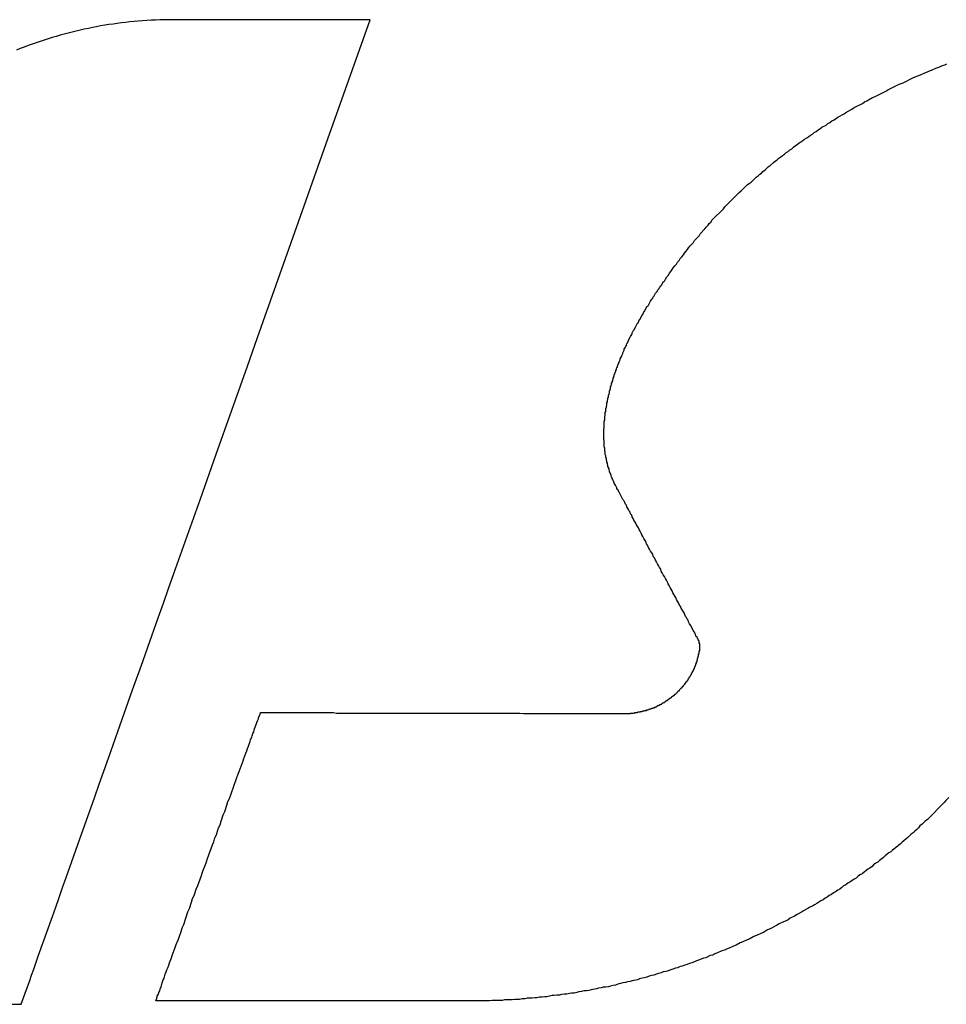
# Model space of a CAD drawing. Header units: millimetres. Extents: x -641 to 119, y -160 to 916.
# Tile 26 of 61: x -434.51 to -432.75, y 533.21 to 535.07. Entities that reach past the tile are written whole.
import ezdxf

# ---------------------------------------------------------------- set-up
doc = ezdxf.new("R2010")
doc.units = ezdxf.units.MM
doc.header["$LTSCALE"] = 32.67
doc.layers.get('0').update_dxf_attribs({"linetype": 'CONTINUOUS'})

msp = doc.modelspace()

# ---------------------------------------------------------------- linework, layer by layer
at = {"color": 7, "linetype": 'Continuous'}
for p, q in [((-434.3664, 535.059), (-434.3742, 535.0575)), ((-434.3586, 535.0604), (-434.3664, 535.059)), ((-434.3508, 535.0617), (-434.3586, 535.0604)), ((-434.3429, 535.063), (-434.3508, 535.0617)), ((-434.335, 535.0641), (-434.3429, 535.063)), ((-434.3271, 535.0652), (-434.335, 535.0641)), ((-434.3192, 535.0663), (-434.3271, 535.0652)), ((-434.3113, 535.0672), (-434.3192, 535.0663)), ((-434.3033, 535.0681), (-434.3113, 535.0672)), ((-434.2953, 535.0688), (-434.3033, 535.0681)), ((-434.2872, 535.0696), (-434.2953, 535.0688)), ((-434.2792, 535.0702), (-434.2872, 535.0696)), ((-434.2711, 535.0707), (-434.2792, 535.0702)), ((-434.263, 535.0712), (-434.2711, 535.0707)), ((-434.2548, 535.0716), (-434.263, 535.0712)), ((-434.2466, 535.0719), (-434.2548, 535.0716)), ((-434.2384, 535.0722), (-434.2466, 535.0719)), ((-434.2302, 535.0723), (-434.2384, 535.0722)), ((-433.8471, 535.0723), (-434.2301, 535.0723)), ((-433.9273, 534.8462), (-433.8471, 535.0722)), ((-433.8471, 535.0722), (-433.8471, 535.0723)), ((-434.4433, 535.0407), (-434.4509, 535.0384)), ((-434.4357, 535.0428), (-434.4433, 535.0407)), ((-434.4281, 535.0449), (-434.4357, 535.0428)), ((-434.4204, 535.047), (-434.4281, 535.0449)), ((-434.4128, 535.0489), (-434.4204, 535.047)), ((-434.4051, 535.0508), (-434.4128, 535.0489)), ((-434.3974, 535.0526), (-434.4051, 535.0508)), ((-434.3897, 535.0543), (-434.3974, 535.0526)), ((-434.3819, 535.0559), (-434.3897, 535.0543)), ((-434.3742, 535.0575), (-434.3819, 535.0559)), ((-434.4961, 535.0233), (-434.5036, 535.0205)), ((-434.4886, 535.026), (-434.4961, 535.0233)), ((-434.4811, 535.0287), (-434.4886, 535.026)), ((-434.4736, 535.0312), (-434.4811, 535.0287)), ((-434.466, 535.0337), (-434.4736, 535.0312)), ((-434.4585, 535.0361), (-434.466, 535.0337)), ((-434.4509, 535.0384), (-434.4585, 535.0361)), ((-434.5111, 535.0177), (-434.5186, 535.0147)), ((-434.5036, 535.0205), (-434.5111, 535.0177)), ((-432.7651, 534.9835), (-432.7611, 534.9855)), ((-432.7611, 534.9855), (-432.7571, 534.9865)), ((-432.7571, 534.9865), (-432.7531, 534.9885)), ((-432.8111, 534.9645), (-432.8071, 534.9665)), ((-432.8071, 534.9665), (-432.8031, 534.9675)), ((-432.8031, 534.9675), (-432.7951, 534.9715)), ((-432.7951, 534.9715), (-432.7901, 534.9735)), ((-432.7901, 534.9735), (-432.7861, 534.9755)), ((-432.7861, 534.9755), (-432.7821, 534.9765)), ((-432.7821, 534.9765), (-432.7741, 534.9805)), ((-432.7741, 534.9805), (-432.7701, 534.9815)), ((-432.7701, 534.9815), (-432.7651, 534.9835)), ((-432.8651, 534.9395), (-432.8451, 534.9495)), ((-432.8451, 534.9495), (-432.8401, 534.9515)), ((-432.8401, 534.9515), (-432.8361, 534.9525)), ((-432.8361, 534.9525), (-432.8161, 534.9625)), ((-432.8161, 534.9625), (-432.8111, 534.9645)), ((-432.8891, 534.9265), (-432.8691, 534.9365)), ((-432.8691, 534.9365), (-432.8651, 534.9395)), ((-432.9291, 534.9055), (-432.9131, 534.9135)), ((-432.9131, 534.9135), (-432.9091, 534.9165)), ((-432.9091, 534.9165), (-432.9051, 534.9185)), ((-432.9051, 534.9185), (-432.9021, 534.9205)), ((-432.9021, 534.9205), (-432.8941, 534.9245)), ((-432.8941, 534.9245), (-432.8891, 534.9265)), ((-432.9601, 534.8875), (-432.9481, 534.8935)), ((-432.9481, 534.8935), (-432.9451, 534.8965)), ((-432.9451, 534.8965), (-432.9331, 534.9025)), ((-432.9331, 534.9025), (-432.9291, 534.9055)), ((-432.9901, 534.8685), (-432.9821, 534.8725)), ((-432.9821, 534.8725), (-432.9791, 534.8755)), ((-432.9791, 534.8755), (-432.9751, 534.8775)), ((-432.9751, 534.8775), (-432.9711, 534.8805)), ((-432.9711, 534.8805), (-432.9671, 534.8825)), ((-432.9671, 534.8825), (-432.9641, 534.8845)), ((-432.9641, 534.8845), (-432.9601, 534.8875)), ((-433.0151, 534.8505), (-433.0121, 534.8535)), ((-433.0121, 534.8535), (-433.0081, 534.8555)), ((-433.0081, 534.8555), (-433.0051, 534.8585)), ((-433.0051, 534.8585), (-433.0011, 534.8605)), ((-433.0011, 534.8605), (-432.9971, 534.8635)), ((-432.9971, 534.8635), (-432.9941, 534.8655)), ((-432.9941, 534.8655), (-432.9901, 534.8685)), ((-433.9564, 534.764), (-433.9273, 534.8462)), ((-433.0401, 534.8335), (-433.0371, 534.8355)), ((-433.0371, 534.8355), (-433.0331, 534.8385)), ((-433.0331, 534.8385), (-433.0301, 534.8405)), ((-433.0301, 534.8405), (-433.0261, 534.8435)), ((-433.0261, 534.8435), (-433.0231, 534.8455)), ((-433.0231, 534.8455), (-433.0191, 534.8485)), ((-433.0191, 534.8485), (-433.0151, 534.8505)), ((-433.0651, 534.8145), (-433.0611, 534.8175)), ((-433.0611, 534.8175), (-433.0581, 534.8205)), ((-433.0581, 534.8205), (-433.0541, 534.8225)), ((-433.0541, 534.8225), (-433.0511, 534.8255)), ((-433.0511, 534.8255), (-433.0471, 534.8275)), ((-433.0471, 534.8275), (-433.0441, 534.8305)), ((-433.0441, 534.8305), (-433.0401, 534.8335)), ((-433.0881, 534.7955), (-433.0821, 534.8015)), ((-433.0821, 534.8015), (-433.0781, 534.8045)), ((-433.0781, 534.8045), (-433.0751, 534.8065)), ((-433.0751, 534.8065), (-433.0721, 534.8095)), ((-433.0721, 534.8095), (-433.0681, 534.8125)), ((-433.0681, 534.8125), (-433.0651, 534.8145)), ((-433.1111, 534.7765), (-433.1081, 534.7795)), ((-433.1081, 534.7795), (-433.1051, 534.7815)), ((-433.1051, 534.7815), (-433.1021, 534.7845)), ((-433.1021, 534.7845), (-433.0981, 534.7875)), ((-433.0981, 534.7875), (-433.0921, 534.7935)), ((-433.0921, 534.7935), (-433.0881, 534.7955)), ((-433.9722, 534.7194), (-433.9564, 534.764)), ((-433.1431, 534.7475), (-433.1311, 534.7595)), ((-433.1311, 534.7595), (-433.1281, 534.7615)), ((-433.1281, 534.7615), (-433.1241, 534.7645)), ((-433.1241, 534.7645), (-433.1151, 534.7735)), ((-433.1151, 534.7735), (-433.1111, 534.7765)), ((-433.1741, 534.7175), (-433.1471, 534.7445)), ((-433.1471, 534.7445), (-433.1431, 534.7475)), ((-434.0608, 534.4696), (-433.9722, 534.7194)), ((-433.1981, 534.6925), (-433.1771, 534.7135)), ((-433.1771, 534.7135), (-433.1741, 534.7175)), ((-433.2061, 534.6825), (-433.2041, 534.6855)), ((-433.2041, 534.6855), (-433.2011, 534.6885)), ((-433.2011, 534.6885), (-433.1981, 534.6925)), ((-433.2231, 534.6625), (-433.2211, 534.6665)), ((-433.2211, 534.6665), (-433.2121, 534.6755)), ((-433.2121, 534.6755), (-433.2091, 534.6795)), ((-433.2091, 534.6795), (-433.2061, 534.6825)), ((-433.2401, 534.6435), (-433.2341, 534.6495)), ((-433.2341, 534.6495), (-433.2321, 534.6535)), ((-433.2321, 534.6535), (-433.2231, 534.6625)), ((-433.2531, 534.6265), (-433.2511, 534.6295)), ((-433.2511, 534.6295), (-433.2481, 534.6325)), ((-433.2481, 534.6325), (-433.2451, 534.6365)), ((-433.2451, 534.6365), (-433.2431, 534.6395)), ((-433.2431, 534.6395), (-433.2401, 534.6435)), ((-433.2661, 534.6085), (-433.2641, 534.6125)), ((-433.2641, 534.6125), (-433.2611, 534.6155)), ((-433.2611, 534.6155), (-433.2591, 534.6195)), ((-433.2591, 534.6195), (-433.2561, 534.6225)), ((-433.2561, 534.6225), (-433.2531, 534.6265)), ((-433.2821, 534.5875), (-433.2791, 534.5915)), ((-433.2791, 534.5915), (-433.2771, 534.5945)), ((-433.2771, 534.5945), (-433.2741, 534.5985)), ((-433.2741, 534.5985), (-433.2721, 534.6015)), ((-433.2721, 534.6015), (-433.2691, 534.6055)), ((-433.2691, 534.6055), (-433.2661, 534.6085)), ((-433.2941, 534.5695), (-433.2911, 534.5755)), ((-433.2911, 534.5755), (-433.2891, 534.5765)), ((-433.2891, 534.5765), (-433.2871, 534.5805)), ((-433.2871, 534.5805), (-433.2841, 534.5845)), ((-433.2841, 534.5845), (-433.2821, 534.5875)), ((-433.3061, 534.5535), (-433.3031, 534.5565)), ((-433.3031, 534.5565), (-433.3011, 534.5605)), ((-433.3011, 534.5605), (-433.2991, 534.5625)), ((-433.2991, 534.5625), (-433.2981, 534.5645)), ((-433.2981, 534.5645), (-433.2971, 534.5655)), ((-433.2971, 534.5655), (-433.2961, 534.5675)), ((-433.2961, 534.5675), (-433.2941, 534.5695)), ((-433.3201, 534.5295), (-433.3161, 534.5375)), ((-433.3161, 534.5375), (-433.3151, 534.5385)), ((-433.3151, 534.5385), (-433.3131, 534.5425)), ((-433.3131, 534.5425), (-433.3111, 534.5445)), ((-433.3111, 534.5445), (-433.3101, 534.5465)), ((-433.3101, 534.5465), (-433.3091, 534.5475)), ((-433.3091, 534.5475), (-433.3061, 534.5535)), ((-433.3301, 534.5135), (-433.3271, 534.5195)), ((-433.3271, 534.5195), (-433.3261, 534.5205)), ((-433.3261, 534.5205), (-433.3221, 534.5285)), ((-433.3221, 534.5285), (-433.3201, 534.5295)), ((-433.3391, 534.4975), (-433.3361, 534.5035)), ((-433.3361, 534.5035), (-433.3351, 534.5045)), ((-433.3351, 534.5045), (-433.3311, 534.5125)), ((-433.3311, 534.5125), (-433.3301, 534.5135)), ((-433.3501, 534.4785), (-433.3481, 534.4825)), ((-433.3481, 534.4825), (-433.3471, 534.4835)), ((-433.3471, 534.4835), (-433.3441, 534.4895)), ((-433.3441, 534.4895), (-433.3431, 534.4905)), ((-433.3431, 534.4905), (-433.3401, 534.4965)), ((-433.3401, 534.4965), (-433.3391, 534.4975)), ((-434.0704, 534.4427), (-434.0608, 534.4696)), ((-433.3601, 534.4575), (-433.3571, 534.4635)), ((-433.3571, 534.4645), (-433.3541, 534.4705)), ((-433.3571, 534.4635), (-433.3571, 534.4645)), ((-433.3541, 534.4705), (-433.3531, 534.4715)), ((-433.3531, 534.4715), (-433.3511, 534.4755)), ((-433.3511, 534.4755), (-433.3501, 534.4765)), ((-433.3501, 534.4765), (-433.3501, 534.4785)), ((-434.08, 534.4155), (-434.0704, 534.4427)), ((-433.3681, 534.4405), (-433.3661, 534.4445)), ((-433.3661, 534.4445), (-433.3651, 534.4455)), ((-433.3651, 534.4475), (-433.3631, 534.4515)), ((-433.3651, 534.4455), (-433.3651, 534.4475)), ((-433.3631, 534.4515), (-433.3621, 534.4525)), ((-433.3621, 534.4525), (-433.3611, 534.4545)), ((-433.3611, 534.4565), (-433.3601, 534.4575)), ((-433.3611, 534.4545), (-433.3611, 534.4565)), ((-433.3751, 534.4235), (-433.3731, 534.4275)), ((-433.3751, 534.4225), (-433.3751, 534.4235)), ((-433.3731, 534.4295), (-433.3721, 534.4305)), ((-433.3731, 534.4275), (-433.3731, 534.4295)), ((-433.3721, 534.4305), (-433.3701, 534.4345)), ((-433.3701, 534.4355), (-433.3681, 534.4395)), ((-433.3701, 534.4345), (-433.3701, 534.4355)), ((-433.3681, 534.4395), (-433.3681, 534.4405)), ((-434.1392, 534.2486), (-434.08, 534.4155)), ((-433.3821, 534.4035), (-433.3811, 534.4055)), ((-433.3811, 534.4075), (-433.3801, 534.4085)), ((-433.3811, 534.4055), (-433.3811, 534.4075)), ((-433.3801, 534.4105), (-433.3791, 534.4125)), ((-433.3801, 534.4085), (-433.3801, 534.4105)), ((-433.3791, 534.4125), (-433.3781, 534.4135)), ((-433.3781, 534.4155), (-433.3771, 534.4175)), ((-433.3781, 534.4135), (-433.3781, 534.4155)), ((-433.3771, 534.4175), (-433.3761, 534.4185)), ((-433.3761, 534.4205), (-433.3751, 534.4225)), ((-433.3761, 534.4185), (-433.3761, 534.4205)), ((-433.3881, 534.3855), (-433.3871, 534.3875)), ((-433.3871, 534.3895), (-433.3861, 534.3905)), ((-433.3871, 534.3875), (-433.3871, 534.3895)), ((-433.3861, 534.3925), (-433.3851, 534.3945)), ((-433.3861, 534.3905), (-433.3861, 534.3925)), ((-433.3851, 534.3955), (-433.3841, 534.3975)), ((-433.3851, 534.3945), (-433.3851, 534.3955)), ((-433.3841, 534.3995), (-433.3831, 534.4005)), ((-433.3841, 534.3975), (-433.3841, 534.3995)), ((-433.3831, 534.4025), (-433.3821, 534.4035)), ((-433.3831, 534.4005), (-433.3831, 534.4025)), ((-433.3931, 534.3685), (-433.3921, 534.3695)), ((-433.3931, 534.3645), (-433.3931, 534.3685)), ((-433.3921, 534.3715), (-433.3911, 534.3725)), ((-433.3921, 534.3695), (-433.3921, 534.3715)), ((-433.3911, 534.3765), (-433.3901, 534.3775)), ((-433.3911, 534.3725), (-433.3911, 534.3765)), ((-433.3901, 534.3795), (-433.3891, 534.3805)), ((-433.3901, 534.3775), (-433.3901, 534.3795)), ((-433.3891, 534.3825), (-433.3881, 534.3845)), ((-433.3891, 534.3805), (-433.3891, 534.3825)), ((-433.3881, 534.3845), (-433.3881, 534.3855)), ((-433.3971, 534.3505), (-433.3961, 534.3525)), ((-433.3971, 534.3475), (-433.3971, 534.3505)), ((-433.3961, 534.3555), (-433.3951, 534.3565)), ((-433.3961, 534.3525), (-433.3961, 534.3555)), ((-433.3951, 534.3605), (-433.3941, 534.3615)), ((-433.3951, 534.3565), (-433.3951, 534.3605)), ((-433.3941, 534.3635), (-433.3931, 534.3645)), ((-433.3941, 534.3615), (-433.3941, 534.3635)), ((-433.4001, 534.3355), (-433.3991, 534.3365)), ((-433.4001, 534.3295), (-433.4001, 534.3355)), ((-433.3991, 534.3395), (-433.3981, 534.3415)), ((-433.3991, 534.3365), (-433.3991, 534.3395)), ((-433.3981, 534.3455), (-433.3971, 534.3475)), ((-433.3981, 534.3415), (-433.3981, 534.3455)), ((-433.4031, 534.3115), (-433.4021, 534.3125)), ((-433.4031, 534.2985), (-433.4031, 534.3115)), ((-433.4021, 534.3205), (-433.4011, 534.3215)), ((-433.4021, 534.3125), (-433.4021, 534.3205)), ((-433.4011, 534.3275), (-433.4001, 534.3295)), ((-433.4011, 534.3215), (-433.4011, 534.3275)), ((-433.4041, 534.2965), (-433.4031, 534.2985)), ((-433.4041, 534.2765), (-433.4041, 534.2965)), ((-433.4031, 534.2745), (-433.4041, 534.2765)), ((-433.4031, 534.2615), (-433.4031, 534.2745)), ((-433.4021, 534.2605), (-433.4031, 534.2615)), ((-433.4021, 534.2535), (-433.4021, 534.2605)), ((-434.1693, 534.1636), (-434.1392, 534.2486)), ((-433.4011, 534.2525), (-433.4021, 534.2535)), ((-433.4011, 534.2475), (-433.4011, 534.2525)), ((-433.4001, 534.2455), (-433.4011, 534.2475)), ((-433.4001, 534.2415), (-433.4001, 534.2455)), ((-433.3991, 534.2405), (-433.4001, 534.2415)), ((-433.3991, 534.2365), (-433.3991, 534.2405)), ((-433.3981, 534.2355), (-433.3991, 534.2365)), ((-433.3981, 534.2335), (-433.3981, 534.2355)), ((-433.3971, 534.2315), (-433.3981, 534.2335)), ((-433.3971, 534.2285), (-433.3971, 534.2315)), ((-433.3961, 534.2275), (-433.3971, 534.2285)), ((-433.3961, 534.2245), (-433.3961, 534.2275)), ((-433.3951, 534.2235), (-433.3961, 534.2245)), ((-433.3951, 534.2225), (-433.3951, 534.2235)), ((-433.3941, 534.2205), (-433.3951, 534.2225)), ((-433.3941, 534.2185), (-433.3941, 534.2205)), ((-433.3931, 534.2175), (-433.3941, 534.2185)), ((-433.3931, 534.2145), (-433.3931, 534.2175)), ((-433.3921, 534.2135), (-433.3931, 534.2145)), ((-433.3921, 534.2125), (-433.3921, 534.2135)), ((-433.3911, 534.2115), (-433.3921, 534.2125)), ((-433.3911, 534.2105), (-433.3911, 534.2115)), ((-433.3901, 534.2095), (-433.3911, 534.2105)), ((-433.3901, 534.2065), (-433.3901, 534.2095)), ((-433.3891, 534.2055), (-433.3901, 534.2065)), ((-433.3891, 534.2045), (-433.3891, 534.2055)), ((-433.3881, 534.2035), (-433.3891, 534.2045)), ((-433.3881, 534.2025), (-433.3881, 534.2035)), ((-433.3871, 534.2005), (-433.3881, 534.2025)), ((-433.3871, 534.1995), (-433.3871, 534.2005)), ((-433.3861, 534.1985), (-433.3871, 534.1995)), ((-433.3861, 534.1975), (-433.3861, 534.1985)), ((-433.3851, 534.1965), (-433.3861, 534.1975)), ((-433.3851, 534.1955), (-433.3851, 534.1965)), ((-433.3841, 534.1935), (-433.3851, 534.1955)), ((-433.3841, 534.1925), (-433.3841, 534.1935)), ((-433.3831, 534.1915), (-433.3841, 534.1925)), ((-433.3831, 534.1905), (-433.3831, 534.1915)), ((-433.3821, 534.1905), (-433.3831, 534.1905)), ((-433.3821, 534.1885), (-433.3821, 534.1905)), ((-433.3801, 534.1865), (-433.3821, 534.1885)), ((-433.3801, 534.1855), (-433.3801, 534.1865)), ((-433.3791, 534.1845), (-433.3801, 534.1855)), ((-433.3791, 534.1835), (-433.3791, 534.1845)), ((-433.3781, 534.1815), (-433.3791, 534.1835)), ((-433.3761, 534.1795), (-433.3781, 534.1815)), ((-434.2196, 534.0218), (-434.1693, 534.1636)), ((-433.3761, 534.1775), (-433.3761, 534.1795)), ((-433.3751, 534.1765), (-433.3761, 534.1775)), ((-433.3681, 534.1625), (-433.3751, 534.1765)), ((-433.3661, 534.1605), (-433.3681, 534.1625)), ((-433.3641, 534.1565), (-433.3661, 534.1605)), ((-433.3631, 534.1535), (-433.3641, 534.1565)), ((-433.3611, 534.1515), (-433.3631, 534.1535)), ((-433.3601, 534.1485), (-433.3611, 534.1515)), ((-433.3591, 534.1465), (-433.3601, 534.1485)), ((-433.3571, 534.1435), (-433.3591, 534.1465)), ((-433.3561, 534.1405), (-433.3571, 534.1435)), ((-433.3541, 534.1385), (-433.3561, 534.1405)), ((-433.3531, 534.1355), (-433.3541, 534.1385)), ((-433.3511, 534.1325), (-433.3531, 534.1355)), ((-433.3501, 534.1295), (-433.3511, 534.1325)), ((-433.3481, 534.1265), (-433.3501, 534.1295)), ((-433.3471, 534.1235), (-433.3481, 534.1265)), ((-433.3431, 534.1175), (-433.3471, 534.1235)), ((-433.3421, 534.1145), (-433.3431, 534.1175)), ((-433.3381, 534.1085), (-433.3421, 534.1145)), ((-433.3371, 534.1055), (-433.3381, 534.1085)), ((-433.3351, 534.1025), (-433.3371, 534.1055)), ((-433.3331, 534.0985), (-433.3351, 534.1025)), ((-433.3321, 534.0955), (-433.3331, 534.0985)), ((-433.3301, 534.0925), (-433.3321, 534.0955)), ((-433.3281, 534.0885), (-433.3301, 534.0925)), ((-433.3241, 534.0825), (-433.3281, 534.0885)), ((-433.3231, 534.0785), (-433.3241, 534.0825)), ((-433.3211, 534.0755), (-433.3231, 534.0785)), ((-433.3191, 534.0715), (-433.3211, 534.0755)), ((-433.3171, 534.0685), (-433.3191, 534.0715)), ((-433.3151, 534.0645), (-433.3171, 534.0685)), ((-433.3111, 534.0585), (-433.3151, 534.0645)), ((-433.3101, 534.0545), (-433.3111, 534.0585)), ((-433.3081, 534.0515), (-433.3101, 534.0545)), ((-433.3061, 534.0475), (-433.3081, 534.0515)), ((-433.3041, 534.0445), (-433.3061, 534.0475)), ((-433.3021, 534.0405), (-433.3041, 534.0445)), ((-433.3001, 534.0375), (-433.3021, 534.0405)), ((-433.2981, 534.0335), (-433.3001, 534.0375)), ((-433.2961, 534.0305), (-433.2981, 534.0335)), ((-434.2296, 533.9936), (-434.2196, 534.0218)), ((-433.2951, 534.0265), (-433.2961, 534.0305)), ((-433.2931, 534.0235), (-433.2951, 534.0265)), ((-433.2911, 534.0195), (-433.2931, 534.0235)), ((-433.2891, 534.0165), (-433.2911, 534.0195)), ((-433.2871, 534.0125), (-433.2891, 534.0165)), ((-433.2851, 534.0095), (-433.2871, 534.0125)), ((-433.2831, 534.0055), (-433.2851, 534.0095)), ((-433.2821, 534.0025), (-433.2831, 534.0055)), ((-433.2801, 533.9995), (-433.2821, 534.0025)), ((-433.2781, 533.9955), (-433.2801, 533.9995)), ((-433.2741, 533.9895), (-433.2781, 533.9955)), ((-434.2395, 533.9656), (-434.2296, 533.9936)), ((-433.2731, 533.9855), (-433.2741, 533.9895)), ((-433.2671, 533.9765), (-433.2731, 533.9855)), ((-433.2661, 533.9725), (-433.2671, 533.9765)), ((-434.2494, 533.9377), (-434.2395, 533.9656)), ((-433.2621, 533.9665), (-433.2661, 533.9725)), ((-433.2611, 533.9635), (-433.2621, 533.9665)), ((-433.2591, 533.9605), (-433.2611, 533.9635)), ((-433.2581, 533.9575), (-433.2591, 533.9605)), ((-433.2541, 533.9515), (-433.2581, 533.9575)), ((-433.2531, 533.9495), (-433.2541, 533.9515)), ((-433.2511, 533.9465), (-433.2531, 533.9495)), ((-433.2491, 533.9405), (-433.2511, 533.9465)), ((-433.2471, 533.9385), (-433.2491, 533.9405)), ((-433.2461, 533.9355), (-433.2471, 533.9385)), ((-434.269, 533.8824), (-434.2494, 533.9377)), ((-433.2441, 533.9335), (-433.2461, 533.9355)), ((-433.2431, 533.9305), (-433.2441, 533.9335)), ((-433.2411, 533.9265), (-433.2431, 533.9305)), ((-433.2391, 533.9235), (-433.2411, 533.9265)), ((-433.2331, 533.9115), (-433.2391, 533.9235)), ((-433.2321, 533.9105), (-433.2331, 533.9115)), ((-433.2301, 533.9065), (-433.2321, 533.9105)), ((-433.2301, 533.9055), (-433.2301, 533.9065)), ((-433.2291, 533.9035), (-433.2301, 533.9055)), ((-433.2271, 533.9015), (-433.2291, 533.9035)), ((-433.2271, 533.9005), (-433.2271, 533.9015)), ((-434.2787, 533.8551), (-434.269, 533.8824)), ((-433.2261, 533.8995), (-433.2271, 533.9005)), ((-433.2261, 533.8985), (-433.2261, 533.8995)), ((-433.2251, 533.8975), (-433.2261, 533.8985)), ((-433.2251, 533.8965), (-433.2251, 533.8975)), ((-433.2241, 533.8955), (-433.2251, 533.8965)), ((-433.2241, 533.8945), (-433.2241, 533.8955)), ((-433.2231, 533.8945), (-433.2241, 533.8945)), ((-433.2231, 533.8895), (-433.2231, 533.8945)), ((-433.2221, 533.8895), (-433.2231, 533.8895)), ((-433.2221, 533.8755), (-433.2221, 533.8895)), ((-433.2251, 533.8625), (-433.2251, 533.8655)), ((-433.2251, 533.8655), (-433.2241, 533.8655)), ((-433.2241, 533.8655), (-433.2241, 533.8695)), ((-433.2241, 533.8695), (-433.2231, 533.8695)), ((-433.2231, 533.8695), (-433.2231, 533.8755)), ((-433.2231, 533.8755), (-433.2221, 533.8755)), ((-434.2979, 533.8012), (-434.2787, 533.8551)), ((-433.2311, 533.8455), (-433.2301, 533.8465)), ((-433.2311, 533.8445), (-433.2311, 533.8455)), ((-433.2301, 533.8465), (-433.2301, 533.8485)), ((-433.2301, 533.8485), (-433.2291, 533.8485)), ((-433.2291, 533.8485), (-433.2291, 533.8515)), ((-433.2291, 533.8515), (-433.2281, 533.8515)), ((-433.2281, 533.8515), (-433.2281, 533.8545)), ((-433.2281, 533.8545), (-433.2271, 533.8545)), ((-433.2271, 533.8575), (-433.2261, 533.8585)), ((-433.2271, 533.8545), (-433.2271, 533.8575)), ((-433.2261, 533.8615), (-433.2251, 533.8625)), ((-433.2261, 533.8585), (-433.2261, 533.8615)), ((-433.2411, 533.8255), (-433.2411, 533.8265)), ((-433.2411, 533.8265), (-433.2401, 533.8265)), ((-433.2401, 533.8275), (-433.2391, 533.8285)), ((-433.2401, 533.8265), (-433.2401, 533.8275)), ((-433.2391, 533.8295), (-433.2381, 533.8305)), ((-433.2391, 533.8285), (-433.2391, 533.8295)), ((-433.2381, 533.8305), (-433.2381, 533.8315)), ((-433.2381, 533.8315), (-433.2371, 533.8315)), ((-433.2371, 533.8315), (-433.2371, 533.8335)), ((-433.2371, 533.8335), (-433.2361, 533.8335)), ((-433.2361, 533.8335), (-433.2361, 533.8355)), ((-433.2361, 533.8355), (-433.2351, 533.8355)), ((-433.2351, 533.8355), (-433.2351, 533.8375)), ((-433.2351, 533.8375), (-433.2341, 533.8375)), ((-433.2341, 533.8375), (-433.2341, 533.8395)), ((-433.2341, 533.8395), (-433.2331, 533.8395)), ((-433.2331, 533.8395), (-433.2331, 533.8415)), ((-433.2331, 533.8415), (-433.2321, 533.8415)), ((-433.2321, 533.8435), (-433.2311, 533.8445)), ((-433.2321, 533.8415), (-433.2321, 533.8435)), ((-433.2561, 533.8055), (-433.2541, 533.8075)), ((-433.2541, 533.8075), (-433.2541, 533.8085)), ((-433.2541, 533.8085), (-433.2531, 533.8085)), ((-433.2531, 533.8085), (-433.2531, 533.8095)), ((-433.2531, 533.8095), (-433.2521, 533.8095)), ((-433.2521, 533.8105), (-433.2501, 533.8125)), ((-433.2521, 533.8095), (-433.2521, 533.8105)), ((-433.2501, 533.8125), (-433.2501, 533.8135)), ((-433.2501, 533.8135), (-433.2491, 533.8135)), ((-433.2491, 533.8145), (-433.2481, 533.8155)), ((-433.2491, 533.8135), (-433.2491, 533.8145)), ((-433.2481, 533.8155), (-433.2481, 533.8165)), ((-433.2481, 533.8165), (-433.2471, 533.8165)), ((-433.2471, 533.8165), (-433.2471, 533.8175)), ((-433.2471, 533.8175), (-433.2461, 533.8175)), ((-433.2461, 533.8185), (-433.2441, 533.8205)), ((-433.2461, 533.8175), (-433.2461, 533.8185)), ((-433.2441, 533.8215), (-433.2431, 533.8225)), ((-433.2441, 533.8205), (-433.2441, 533.8215)), ((-433.2431, 533.8225), (-433.2431, 533.8235)), ((-433.2431, 533.8235), (-433.2421, 533.8235)), ((-433.2421, 533.8245), (-433.2411, 533.8255)), ((-433.2421, 533.8235), (-433.2421, 533.8245)), ((-434.3258, 533.7225), (-434.2979, 533.8012)), ((-433.2741, 533.7885), (-433.2731, 533.7895)), ((-433.2731, 533.7895), (-433.2721, 533.7895)), ((-433.2721, 533.7895), (-433.2721, 533.7905)), ((-433.2721, 533.7905), (-433.2711, 533.7905)), ((-433.2711, 533.7905), (-433.2711, 533.7915)), ((-433.2711, 533.7915), (-433.2701, 533.7915)), ((-433.2701, 533.7915), (-433.2691, 533.7925)), ((-433.2691, 533.7925), (-433.2691, 533.7935)), ((-433.2691, 533.7935), (-433.2681, 533.7935)), ((-433.2681, 533.7935), (-433.2651, 533.7965)), ((-433.2651, 533.7965), (-433.2641, 533.7965)), ((-433.2641, 533.7975), (-433.2621, 533.7995)), ((-433.2641, 533.7965), (-433.2641, 533.7975)), ((-433.2621, 533.7995), (-433.2611, 533.7995)), ((-433.2611, 533.7995), (-433.2611, 533.8005)), ((-433.2611, 533.8005), (-433.2601, 533.8005)), ((-433.2601, 533.8015), (-433.2571, 533.8045)), ((-433.2601, 533.8005), (-433.2601, 533.8015)), ((-433.2571, 533.8045), (-433.2571, 533.8055)), ((-433.2571, 533.8055), (-433.2561, 533.8055)), ((-433.3041, 533.7695), (-433.3031, 533.7705)), ((-433.3031, 533.7705), (-433.3021, 533.7705)), ((-433.3021, 533.7705), (-433.3021, 533.7715)), ((-433.3021, 533.7715), (-433.3001, 533.7715)), ((-433.3001, 533.7715), (-433.2991, 533.7725)), ((-433.2991, 533.7725), (-433.2981, 533.7725)), ((-433.2981, 533.7725), (-433.2981, 533.7735)), ((-433.2981, 533.7735), (-433.2961, 533.7735)), ((-433.2961, 533.7735), (-433.2961, 533.7745)), ((-433.2961, 533.7745), (-433.2941, 533.7745)), ((-433.2941, 533.7745), (-433.2941, 533.7755)), ((-433.2941, 533.7755), (-433.2931, 533.7755)), ((-433.2931, 533.7755), (-433.2921, 533.7765)), ((-433.2921, 533.7765), (-433.2911, 533.7765)), ((-433.2911, 533.7765), (-433.2901, 533.7775)), ((-433.2901, 533.7775), (-433.2891, 533.7775)), ((-433.2891, 533.7775), (-433.2891, 533.7785)), ((-433.2891, 533.7785), (-433.2881, 533.7785)), ((-433.2881, 533.7785), (-433.2871, 533.7795)), ((-433.2871, 533.7795), (-433.2861, 533.7795)), ((-433.2861, 533.7795), (-433.2861, 533.7805)), ((-433.2861, 533.7805), (-433.2851, 533.7805)), ((-433.2851, 533.7805), (-433.2841, 533.7815)), ((-433.2841, 533.7815), (-433.2831, 533.7815)), ((-433.2831, 533.7815), (-433.2831, 533.7825)), ((-433.2831, 533.7825), (-433.2821, 533.7825)), ((-433.2821, 533.7825), (-433.2811, 533.7835)), ((-433.2811, 533.7835), (-433.2801, 533.7835)), ((-433.2801, 533.7835), (-433.2801, 533.7845)), ((-433.2801, 533.7845), (-433.2791, 533.7845)), ((-433.2791, 533.7845), (-433.2791, 533.7855)), ((-433.2791, 533.7855), (-433.2781, 533.7855)), ((-433.2781, 533.7855), (-433.2771, 533.7865)), ((-433.2771, 533.7865), (-433.2761, 533.7865)), ((-433.2761, 533.7865), (-433.2761, 533.7875)), ((-433.2761, 533.7875), (-433.2751, 533.7875)), ((-433.2751, 533.7875), (-433.2751, 533.7885)), ((-433.2751, 533.7885), (-433.2741, 533.7885)), ((-434.0591, 533.7485), (-434.0571, 533.7525)), ((-434.0571, 533.7535), (-434.0561, 533.7545)), ((-434.0571, 533.7525), (-434.0571, 533.7535)), ((-434.0561, 533.7565), (-434.0551, 533.7575)), ((-434.0561, 533.7545), (-434.0561, 533.7565)), ((-434.0551, 533.7575), (-434.0551, 533.7585)), ((-434.0551, 533.7585), (-433.9171, 533.7585)), ((-433.9171, 533.7585), (-433.9111, 533.7575)), ((-433.9111, 533.7575), (-433.5631, 533.7575)), ((-433.5631, 533.7575), (-433.5561, 533.7565)), ((-433.5561, 533.7565), (-433.3541, 533.7565)), ((-433.3541, 533.7565), (-433.3531, 533.7575)), ((-433.3531, 533.7575), (-433.3461, 533.7575)), ((-433.3461, 533.7575), (-433.3451, 533.7585)), ((-433.3451, 533.7585), (-433.3401, 533.7585)), ((-433.3401, 533.7585), (-433.3391, 533.7595)), ((-433.3391, 533.7595), (-433.3351, 533.7595)), ((-433.3351, 533.7595), (-433.3341, 533.7605)), ((-433.3341, 533.7605), (-433.3311, 533.7605)), ((-433.3311, 533.7605), (-433.3301, 533.7615)), ((-433.3301, 533.7615), (-433.3271, 533.7615)), ((-433.3271, 533.7615), (-433.3261, 533.7625)), ((-433.3261, 533.7625), (-433.3231, 533.7625)), ((-433.3231, 533.7625), (-433.3231, 533.7635)), ((-433.3231, 533.7635), (-433.3201, 533.7635)), ((-433.3201, 533.7635), (-433.3191, 533.7645)), ((-433.3191, 533.7645), (-433.3171, 533.7645)), ((-433.3171, 533.7645), (-433.3161, 533.7655)), ((-433.3161, 533.7655), (-433.3141, 533.7655)), ((-433.3141, 533.7655), (-433.3131, 533.7665)), ((-433.3131, 533.7665), (-433.3111, 533.7665)), ((-433.3111, 533.7665), (-433.3111, 533.7675)), ((-433.3111, 533.7675), (-433.3081, 533.7675)), ((-433.3081, 533.7675), (-433.3081, 533.7685)), ((-433.3081, 533.7685), (-433.3061, 533.7685)), ((-433.3061, 533.7685), (-433.3061, 533.7695)), ((-433.3061, 533.7695), (-433.3041, 533.7695)), ((-434.0671, 533.7255), (-434.0631, 533.7375)), ((-434.0631, 533.7375), (-434.0621, 533.7395)), ((-434.0621, 533.7395), (-434.0611, 533.7425)), ((-434.0611, 533.7425), (-434.0591, 533.7465)), ((-434.0591, 533.7465), (-434.0591, 533.7485)), ((-434.3437, 533.6717), (-434.3258, 533.7225)), ((-434.0721, 533.7115), (-434.0711, 533.7145)), ((-434.0711, 533.7145), (-434.0701, 533.7185)), ((-434.0701, 533.7185), (-434.0681, 533.7215)), ((-434.0681, 533.7215), (-434.0671, 533.7255)), ((-434.0781, 533.6945), (-434.0771, 533.6985)), ((-434.0771, 533.6985), (-434.0751, 533.7035)), ((-434.0751, 533.7035), (-434.0741, 533.7075)), ((-434.0741, 533.7075), (-434.0721, 533.7115)), ((-434.0871, 533.6715), (-434.0831, 533.6815)), ((-434.0831, 533.6815), (-434.0811, 533.6855)), ((-434.0811, 533.6855), (-434.0801, 533.6905)), ((-434.0801, 533.6905), (-434.0781, 533.6945)), ((-434.3525, 533.647), (-434.3437, 533.6717)), ((-434.0961, 533.6465), (-434.0881, 533.6665)), ((-434.0881, 533.6665), (-434.0871, 533.6715)), ((-434.3612, 533.6226), (-434.3525, 533.647)), ((-434.1001, 533.6355), (-434.0981, 533.6405)), ((-434.0981, 533.6405), (-434.0961, 533.6465)), ((-434.3696, 533.5987), (-434.3612, 533.6226)), ((-434.1121, 533.6005), (-434.1041, 533.6245)), ((-434.1041, 533.6245), (-434.1021, 533.6295)), ((-434.1021, 533.6295), (-434.1001, 533.6355)), ((-434.4018, 533.508), (-434.3696, 533.5987)), ((-434.1191, 533.5825), (-434.1171, 533.5895)), ((-434.1171, 533.5895), (-434.1141, 533.5955)), ((-434.1141, 533.5955), (-434.1121, 533.6005)), ((-432.7581, 533.5875), (-432.7901, 533.5555)), ((-432.7551, 533.5915), (-432.7581, 533.5875)), ((-432.7491, 533.5975), (-432.7551, 533.5915)), ((-434.1301, 533.5525), (-434.1261, 533.5645)), ((-434.1261, 533.5645), (-434.1231, 533.5705)), ((-434.1231, 533.5705), (-434.1191, 533.5825)), ((-434.1321, 533.5455), (-434.1301, 533.5525)), ((-432.8001, 533.5465), (-432.8041, 533.5435)), ((-432.7941, 533.5525), (-432.8001, 533.5465)), ((-432.7901, 533.5555), (-432.7941, 533.5525)), ((-434.1391, 533.5265), (-434.1371, 533.5335)), ((-434.1371, 533.5335), (-434.1351, 533.5395)), ((-434.1351, 533.5395), (-434.1321, 533.5455)), ((-432.8211, 533.5275), (-432.8271, 533.5215)), ((-432.8171, 533.5305), (-432.8211, 533.5275)), ((-432.8141, 533.5335), (-432.8171, 533.5305)), ((-432.8101, 533.5365), (-432.8141, 533.5335)), ((-432.8071, 533.5395), (-432.8101, 533.5365)), ((-432.8041, 533.5435), (-432.8071, 533.5395)), ((-434.1461, 533.5075), (-434.1441, 533.5135)), ((-434.1441, 533.5135), (-434.1421, 533.5205)), ((-434.1421, 533.5205), (-434.1391, 533.5265)), ((-432.8411, 533.5095), (-432.8451, 533.5065)), ((-432.8381, 533.5125), (-432.8411, 533.5095)), ((-432.8341, 533.5155), (-432.8381, 533.5125)), ((-432.8311, 533.5185), (-432.8341, 533.5155)), ((-432.8271, 533.5215), (-432.8311, 533.5185)), ((-434.4094, 533.4867), (-434.4018, 533.508)), ((-434.1531, 533.4885), (-434.1491, 533.5005)), ((-434.1491, 533.5005), (-434.1461, 533.5075)), ((-432.8631, 533.4925), (-432.8661, 533.4895)), ((-432.8591, 533.4945), (-432.8631, 533.4925)), ((-432.8561, 533.4975), (-432.8591, 533.4945)), ((-432.8481, 533.5035), (-432.8561, 533.4975)), ((-432.8451, 533.5065), (-432.8481, 533.5035)), ((-434.4239, 533.4458), (-434.4094, 533.4867)), ((-434.1601, 533.4685), (-434.1581, 533.4755)), ((-434.1581, 533.4755), (-434.1561, 533.4815)), ((-434.1561, 533.4815), (-434.1531, 533.4885)), ((-432.8881, 533.4725), (-432.8921, 533.4695)), ((-432.8841, 533.4745), (-432.8881, 533.4725)), ((-432.8811, 533.4775), (-432.8841, 533.4745)), ((-432.8731, 533.4835), (-432.8811, 533.4775)), ((-432.8701, 533.4865), (-432.8731, 533.4835)), ((-432.8661, 533.4895), (-432.8701, 533.4865)), ((-434.1671, 533.4495), (-434.1651, 533.4555)), ((-434.1651, 533.4555), (-434.1631, 533.4625)), ((-434.1631, 533.4625), (-434.1601, 533.4685)), ((-432.9141, 533.4525), (-432.9181, 533.4505)), ((-432.9101, 533.4555), (-432.9141, 533.4525)), ((-432.9071, 533.4585), (-432.9101, 533.4555)), ((-432.9031, 533.4615), (-432.9071, 533.4585)), ((-432.8991, 533.4635), (-432.9031, 533.4615)), ((-432.8951, 533.4665), (-432.8991, 533.4635)), ((-432.8921, 533.4695), (-432.8951, 533.4665)), ((-434.4308, 533.4264), (-434.4239, 533.4458)), ((-434.1741, 533.4305), (-434.1701, 533.4425)), ((-434.1701, 533.4425), (-434.1671, 533.4495)), ((-432.9411, 533.4345), (-432.9451, 533.4315)), ((-432.9371, 533.4365), (-432.9411, 533.4345)), ((-432.9291, 533.4425), (-432.9371, 533.4365)), ((-432.9251, 533.4445), (-432.9291, 533.4425)), ((-432.9221, 533.4475), (-432.9251, 533.4445)), ((-432.9181, 533.4505), (-432.9221, 533.4475)), ((-434.4374, 533.4075), (-434.4308, 533.4264)), ((-434.1811, 533.4115), (-434.1771, 533.4235)), ((-434.1771, 533.4235), (-434.1741, 533.4305)), ((-432.9681, 533.4165), (-432.9721, 533.4135)), ((-432.9641, 533.4185), (-432.9681, 533.4165)), ((-432.9601, 533.4215), (-432.9641, 533.4185)), ((-432.9561, 533.4235), (-432.9601, 533.4215)), ((-432.9521, 533.4265), (-432.9561, 533.4235)), ((-432.9491, 533.4295), (-432.9521, 533.4265)), ((-432.9451, 533.4315), (-432.9491, 533.4295)), ((-434.4439, 533.3894), (-434.4374, 533.4075)), ((-434.1901, 533.3865), (-434.1861, 533.3985)), ((-434.1861, 533.3985), (-434.1841, 533.4055)), ((-434.1841, 533.4055), (-434.1811, 533.4115)), ((-433.0001, 533.3965), (-433.0041, 533.3935)), ((-432.9961, 533.3985), (-433.0001, 533.3965)), ((-432.9921, 533.4015), (-432.9961, 533.3985)), ((-432.9881, 533.4035), (-432.9921, 533.4015)), ((-432.9841, 533.4065), (-432.9881, 533.4035)), ((-432.9801, 533.4085), (-432.9841, 533.4065)), ((-432.9761, 533.4115), (-432.9801, 533.4085)), ((-432.9721, 533.4135), (-432.9761, 533.4115)), ((-434.4501, 533.3719), (-434.4439, 533.3894)), ((-434.2011, 533.3565), (-434.1931, 533.3805)), ((-434.1931, 533.3805), (-434.1901, 533.3865)), ((-433.0291, 533.3795), (-433.0371, 533.3755)), ((-433.0251, 533.3825), (-433.0291, 533.3795)), ((-433.0171, 533.3865), (-433.0251, 533.3825)), ((-433.0131, 533.3895), (-433.0171, 533.3865)), ((-433.0081, 533.3915), (-433.0131, 533.3895)), ((-433.0041, 533.3935), (-433.0081, 533.3915)), ((-434.477, 533.2961), (-434.4501, 533.3719)), ((-433.0631, 533.3615), (-433.0711, 533.3575)), ((-433.0581, 533.3635), (-433.0631, 533.3615)), ((-433.0541, 533.3655), (-433.0581, 533.3635)), ((-433.0501, 533.3685), (-433.0541, 533.3655)), ((-433.0421, 533.3725), (-433.0501, 533.3685)), ((-433.0371, 533.3755), (-433.0421, 533.3725)), ((-434.2071, 533.3395), (-434.2031, 533.3515)), ((-434.2031, 533.3515), (-434.2011, 533.3565)), ((-433.1011, 533.3415), (-433.1061, 533.3395)), ((-433.0971, 533.3435), (-433.1011, 533.3415)), ((-433.0931, 533.3465), (-433.0971, 533.3435)), ((-433.0881, 533.3485), (-433.0931, 533.3465)), ((-433.0761, 533.3545), (-433.0881, 533.3485)), ((-433.0711, 533.3575), (-433.0761, 533.3545)), ((-434.2151, 533.3185), (-434.2111, 533.3285)), ((-434.2111, 533.3285), (-434.2091, 533.3345)), ((-434.2091, 533.3345), (-434.2071, 533.3395)), ((-433.1401, 533.3235), (-433.1451, 533.3215)), ((-433.1321, 533.3275), (-433.1401, 533.3235)), ((-433.1271, 533.3295), (-433.1321, 533.3275)), ((-433.1191, 533.3335), (-433.1271, 533.3295)), ((-433.1141, 533.3355), (-433.1191, 533.3335)), ((-433.1061, 533.3395), (-433.1141, 533.3355)), ((-434.2231, 533.2975), (-434.2171, 533.3125)), ((-434.2171, 533.3125), (-434.2151, 533.3185)), ((-433.1801, 533.3065), (-433.1881, 533.3025)), ((-433.1751, 533.3075), (-433.1801, 533.3065)), ((-433.1711, 533.3095), (-433.1751, 533.3075)), ((-433.1661, 533.3115), (-433.1711, 533.3095)), ((-433.1581, 533.3155), (-433.1661, 533.3115)), ((-433.1531, 533.3175), (-433.1581, 533.3155)), ((-433.1451, 533.3215), (-433.1531, 533.3175)), ((-434.4857, 533.2715), (-434.477, 533.2961)), ((-434.2281, 533.2835), (-434.2241, 533.2935)), ((-434.2241, 533.2935), (-434.2231, 533.2975)), ((-433.2321, 533.2855), (-433.2371, 533.2835)), ((-433.2281, 533.2875), (-433.2321, 533.2855)), ((-433.2241, 533.2885), (-433.2281, 533.2875)), ((-433.2191, 533.2905), (-433.2241, 533.2885)), ((-433.2151, 533.2925), (-433.2191, 533.2905)), ((-433.2101, 533.2935), (-433.2151, 533.2925)), ((-433.2021, 533.2975), (-433.2101, 533.2935)), ((-433.1971, 533.2985), (-433.2021, 533.2975)), ((-433.1931, 533.3005), (-433.1971, 533.2985)), ((-433.1881, 533.3025), (-433.1931, 533.3005)), ((-434.4896, 533.2606), (-434.4857, 533.2715)), ((-434.2361, 533.2625), (-434.2341, 533.2665)), ((-434.2341, 533.2665), (-434.2331, 533.2705)), ((-434.2331, 533.2705), (-434.2311, 533.2745)), ((-434.2311, 533.2745), (-434.2291, 533.2795)), ((-434.2291, 533.2795), (-434.2281, 533.2835)), ((-433.2911, 533.2665), (-433.2951, 533.2645)), ((-433.2861, 533.2675), (-433.2911, 533.2665)), ((-433.2821, 533.2685), (-433.2861, 533.2675)), ((-433.2771, 533.2705), (-433.2821, 533.2685)), ((-433.2731, 533.2715), (-433.2771, 533.2705)), ((-433.2681, 533.2735), (-433.2731, 533.2715)), ((-433.2641, 533.2745), (-433.2681, 533.2735)), ((-433.2591, 533.2765), (-433.2641, 533.2745)), ((-433.2551, 533.2775), (-433.2591, 533.2765)), ((-433.2501, 533.2795), (-433.2551, 533.2775)), ((-433.2461, 533.2805), (-433.2501, 533.2795)), ((-433.2411, 533.2825), (-433.2461, 533.2805)), ((-433.2371, 533.2835), (-433.2411, 533.2825)), ((-434.4964, 533.2414), (-434.4931, 533.2505)), ((-434.4931, 533.2505), (-434.4896, 533.2606)), ((-434.2431, 533.2415), (-434.2411, 533.2475)), ((-434.2411, 533.2475), (-434.2401, 533.2515)), ((-434.2401, 533.2515), (-434.2381, 533.2545)), ((-434.2381, 533.2545), (-434.2361, 533.2625)), ((-433.3591, 533.2475), (-433.3631, 533.2465)), ((-433.3541, 533.2485), (-433.3591, 533.2475)), ((-433.3501, 533.2495), (-433.3541, 533.2485)), ((-433.3401, 533.2515), (-433.3501, 533.2495)), ((-433.3361, 533.2535), (-433.3401, 533.2515)), ((-433.3311, 533.2545), (-433.3361, 533.2535)), ((-433.3271, 533.2555), (-433.3311, 533.2545)), ((-433.3221, 533.2565), (-433.3271, 533.2555)), ((-433.3181, 533.2585), (-433.3221, 533.2565)), ((-433.3131, 533.2595), (-433.3181, 533.2585)), ((-433.3091, 533.2605), (-433.3131, 533.2595)), ((-433.3041, 533.2625), (-433.3091, 533.2605)), ((-433.3001, 533.2635), (-433.3041, 533.2625)), ((-433.2951, 533.2645), (-433.3001, 533.2635)), ((-434.5018, 533.2261), (-434.4992, 533.2332)), ((-434.4992, 533.2332), (-434.4964, 533.2414)), ((-434.2481, 533.2275), (-434.2471, 533.2295)), ((-434.2471, 533.2295), (-434.2451, 533.2355)), ((-434.2451, 533.2355), (-434.2441, 533.2375)), ((-434.2441, 533.2375), (-434.2431, 533.2415)), ((-433.4511, 533.2285), (-433.4551, 533.2275)), ((-433.4461, 533.2295), (-433.4511, 533.2285)), ((-433.4421, 533.2305), (-433.4461, 533.2295)), ((-433.4371, 533.2305), (-433.4421, 533.2305)), ((-433.4321, 533.2315), (-433.4371, 533.2305)), ((-433.4281, 533.2325), (-433.4321, 533.2315)), ((-433.4181, 533.2345), (-433.4281, 533.2325)), ((-433.4141, 533.2355), (-433.4181, 533.2345)), ((-433.4091, 533.2365), (-433.4141, 533.2355)), ((-433.4051, 533.2375), (-433.4091, 533.2365)), ((-433.4001, 533.2375), (-433.4051, 533.2375)), ((-433.3951, 533.2385), (-433.4001, 533.2375)), ((-433.3911, 533.2395), (-433.3951, 533.2385)), ((-433.3861, 533.2405), (-433.3911, 533.2395)), ((-433.3821, 533.2415), (-433.3861, 533.2405)), ((-433.3771, 533.2435), (-433.3821, 533.2415)), ((-433.3721, 533.2445), (-433.3771, 533.2435)), ((-433.3681, 533.2455), (-433.3721, 533.2445)), ((-433.3631, 533.2465), (-433.3681, 533.2455)), ((-434.5092, 533.2051), (-434.5018, 533.2261)), ((-434.2541, 533.2125), (-434.2531, 533.2135)), ((-434.2541, 533.2115), (-434.2541, 533.2125)), ((-433.6211, 533.2115), (-434.2541, 533.2115)), ((-434.2531, 533.2145), (-434.2521, 533.2155)), ((-434.2531, 533.2135), (-434.2531, 533.2145)), ((-434.2521, 533.2175), (-434.2511, 533.2195)), ((-434.2521, 533.2155), (-434.2521, 533.2175)), ((-434.2511, 533.2205), (-434.2491, 533.2245)), ((-434.2511, 533.2195), (-434.2511, 533.2205)), ((-434.2491, 533.2245), (-434.2481, 533.2275)), ((-433.6161, 533.2125), (-433.6211, 533.2115)), ((-433.5971, 533.2125), (-433.6161, 533.2125)), ((-433.5921, 533.2135), (-433.5971, 533.2125)), ((-433.5781, 533.2135), (-433.5921, 533.2135)), ((-433.5731, 533.2145), (-433.5781, 533.2135)), ((-433.5641, 533.2145), (-433.5731, 533.2145)), ((-433.5591, 533.2155), (-433.5641, 533.2145)), ((-433.5541, 533.2155), (-433.5591, 533.2155)), ((-433.5491, 533.2165), (-433.5541, 533.2155)), ((-433.5401, 533.2165), (-433.5491, 533.2165)), ((-433.5351, 533.2175), (-433.5401, 533.2165)), ((-433.5311, 533.2175), (-433.5351, 533.2175)), ((-433.5261, 533.2185), (-433.5311, 533.2175)), ((-433.5211, 533.2185), (-433.5261, 533.2185)), ((-433.5161, 533.2195), (-433.5211, 533.2185)), ((-433.5121, 533.2195), (-433.5161, 533.2195)), ((-433.5021, 533.2215), (-433.5121, 533.2195)), ((-433.4981, 533.2215), (-433.5021, 533.2215)), ((-433.4931, 533.2225), (-433.4981, 533.2215)), ((-433.4881, 533.2225), (-433.4931, 533.2225)), ((-433.4841, 533.2235), (-433.4881, 533.2225)), ((-433.4791, 533.2245), (-433.4841, 533.2235)), ((-433.4741, 533.2245), (-433.4791, 533.2245)), ((-433.4691, 533.2255), (-433.4741, 533.2245)), ((-433.4651, 533.2265), (-433.4691, 533.2255)), ((-433.4601, 533.2265), (-433.4651, 533.2265)), ((-433.4551, 533.2275), (-433.4601, 533.2265)), ((-434.9833, 533.2051), (-434.5093, 533.2051)), ((-434.5093, 533.2051), (-434.5092, 533.2051))]:
    msp.add_line(p, q, dxfattribs=at)

doc.saveas('drawing.dxf')
